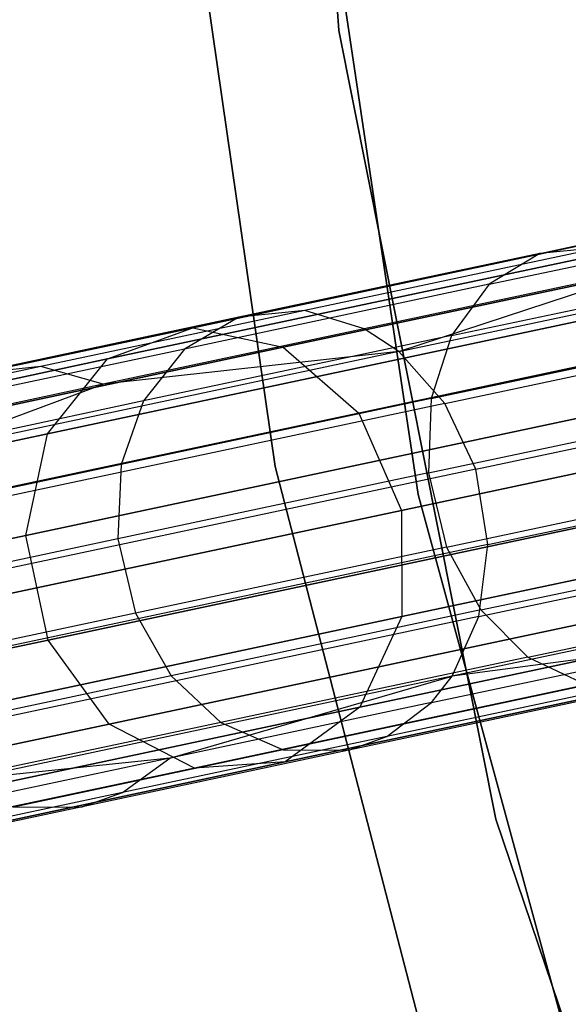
# Model space of a CAD drawing. Extents: x 0.3 to 7.1, y -3.38 to 3.38.
# Tile 21 of 256: x 0.83 to 1.07, y -0.79 to -0.35. Entities that reach past the tile are written whole.
import ezdxf

# ---------------------------------------------------------------- set-up
doc = ezdxf.new("R2010")
doc.units = 0
doc.header["$LTSCALE"] = 2.54
doc.layers.get('0').update_dxf_attribs({"linetype": 'CONTINUOUS'})

# ---------------------------------------------------------------- blocks, each defined once
blk = doc.blocks.new('SINGLES_B_BB_STL')
at = {"color": 0}
for p, q in [((0.9463, 0, 1.7), (0.96982, -0.35895, 1.7)), ((0.96982, -0.35895, 12.7), (0.9463, 0, 12.7)), ((0.9463, 0, 1.7), (0.96982, -0.35895, 1.7)), ((0.96982, -0.35895, 12.7), (0.9463, 0, 12.7)), ((0.95716, -0.24419, 171.7), (1.00527, -0.56644, 171.7)), ((1.00527, -0.56644, 164.1), (0.95716, -0.24419, 164.1)), ((0.95716, -0.24419, 171.7), (1.00527, -0.56644, 171.7)), ((1.00527, -0.56644, 164.1), (0.95716, -0.24419, 164.1)), ((0.94143, -0.5539, 1.9), (0.89722, -0.24748, 1.9)), ((0.89722, -0.24748, 1.7), (0.94143, -0.5539, 1.7)), ((0.89722, -0.24748, 1.7), (0.94143, -0.5539, 1.7)), ((0.94143, -0.5539, 1.9), (0.89722, -0.24748, 1.9)), ((0.96982, -0.35895, 1.7), (0.96982, -0.35895, 12.7)), ((0.96982, -0.35895, 1.7), (1.04, -0.71175, 1.7)), ((1.04, -0.71175, 12.7), (0.96982, -0.35895, 12.7)), ((0.96982, -0.35895, 1.7), (0.96982, -0.35895, 12.7)), ((0.96982, -0.35895, 1.7), (1.04, -0.71175, 1.7)), ((1.04, -0.71175, 12.7), (0.96982, -0.35895, 12.7)), ((1.05975, -0.45865, 40.86029), (1.20837, -0.42706, 41.02991)), ((1.05975, -0.45865, 40.86029), (1.20837, -0.42706, 41.02991)), ((0.90458, -0.49191, 15.40198), (1.1445, -0.44091, 15.06967)), ((0.90458, -0.49191, 15.40198), (1.1445, -0.44091, 15.06967)), ((1.1445, -0.44091, 13.1916), (0.90458, -0.49191, 12.85928)), ((1.1445, -0.44091, 13.1916), (0.90458, -0.49191, 12.85928)), ((0.99663, -0.50259, 40.63241), (1.27155, -0.44416, 40.97328)), ((0.99663, -0.50259, 40.63241), (1.27155, -0.44416, 40.97328)), ((1.03704, -0.47248, 40.88098), (1.18739, -0.44052, 41.05258)), ((1.03704, -0.47248, 40.88098), (1.18739, -0.44052, 41.05258)), ((0.94508, -0.50065, 15.42595), (1.18133, -0.45044, 15.09872)), ((0.94508, -0.50065, 15.42595), (1.18133, -0.45044, 15.09872)), ((1.18133, -0.45044, 13.16255), (0.94508, -0.50065, 12.83532)), ((1.18133, -0.45044, 13.16255), (0.94508, -0.50065, 12.83532)), ((0.86653, -0.50589, 15.37654), (1.11035, -0.45407, 15.03882)), ((0.86653, -0.50589, 15.37654), (1.11035, -0.45407, 15.03882)), ((1.11035, -0.45407, 13.22244), (0.86653, -0.50589, 12.88473)), ((1.11035, -0.45407, 13.22244), (0.86653, -0.50589, 12.88473)), ((1.08752, -0.45591, 40.83744), (0.95468, -0.48415, 40.65827)), ((1.08752, -0.45591, 40.83744), (0.95468, -0.48415, 40.65827)), ((1.08752, -0.45591, 40.83744), (1.05975, -0.45865, 40.86029)), ((1.08752, -0.45591, 40.83744), (1.05975, -0.45865, 40.86029)), ((1.05975, -0.45865, 40.86029), (0.92517, -0.48725, 40.67878)), ((1.05975, -0.45865, 40.86029), (0.92517, -0.48725, 40.67878)), ((1.05975, -0.45865, 40.86029), (1.03704, -0.47248, 40.88098)), ((1.05975, -0.45865, 40.86029), (1.03704, -0.47248, 40.88098)), ((1.11263, -0.46445, 40.81865), (0.98122, -0.49238, 40.64141)), ((1.11263, -0.46445, 40.81865), (0.98122, -0.49238, 40.64141)), ((0.99663, -0.50259, 40.63241), (1.11263, -0.46445, 40.81865)), ((0.99663, -0.50259, 40.63241), (1.11263, -0.46445, 40.81865)), ((1.02016, -0.49545, 40.89853), (1.17199, -0.46317, 41.07181)), ((1.02016, -0.49545, 40.89853), (1.17199, -0.46317, 41.07181)), ((1.01722, -0.52574, 40.62175), (1.29025, -0.46771, 40.96026)), ((1.01722, -0.52574, 40.62175), (1.29025, -0.46771, 40.96026)), ((1.03704, -0.47248, 40.88098), (0.90089, -0.50142, 40.69735)), ((1.03704, -0.47248, 40.88098), (0.90089, -0.50142, 40.69735)), ((1.03704, -0.47248, 40.88098), (1.02016, -0.49545, 40.89853)), ((1.03704, -0.47248, 40.88098), (1.02016, -0.49545, 40.89853)), ((0.95468, -0.48415, 40.65827), (0.83677, -0.50921, 40.46872)), ((0.95468, -0.48415, 40.65827), (0.83677, -0.50921, 40.46872)), ((0.95468, -0.48415, 40.65827), (0.92517, -0.48725, 40.67878)), ((0.95468, -0.48415, 40.65827), (0.92517, -0.48725, 40.67878)), ((0.98122, -0.49238, 40.64141), (0.95468, -0.48415, 40.65827)), ((0.98122, -0.49238, 40.64141), (0.95468, -0.48415, 40.65827)), ((0.97875, -0.53012, 15.44295), (1.21239, -0.48046, 15.11933)), ((0.97875, -0.53012, 15.44295), (1.21239, -0.48046, 15.11933)), ((1.21239, -0.48046, 13.14194), (0.97875, -0.53012, 12.81832)), ((1.21239, -0.48046, 13.14194), (0.97875, -0.53012, 12.81832)), ((0.92517, -0.48725, 40.67878), (0.80572, -0.51264, 40.48675)), ((0.92517, -0.48725, 40.67878), (0.80572, -0.51264, 40.48675)), ((0.83965, -0.53941, 15.35544), (1.0867, -0.48689, 15.01325)), ((0.83965, -0.53941, 15.35544), (1.0867, -0.48689, 15.01325)), ((1.0867, -0.48689, 13.24801), (0.83965, -0.53941, 12.90583)), ((1.0867, -0.48689, 13.24801), (0.83965, -0.53941, 12.90583)), ((0.92517, -0.48725, 40.67878), (0.90089, -0.50142, 40.69735)), ((0.92517, -0.48725, 40.67878), (0.90089, -0.50142, 40.69735)), ((0.71283, -0.53267, 15.76553), (0.90458, -0.49191, 15.40198)), ((0.71283, -0.53267, 15.76553), (0.90458, -0.49191, 15.40198)), ((0.90458, -0.49191, 12.85928), (0.71283, -0.53267, 12.49574)), ((0.90458, -0.49191, 12.85928), (0.71283, -0.53267, 12.49574)), ((0.98122, -0.49238, 40.64141), (0.86459, -0.51717, 40.45389)), ((0.98122, -0.49238, 40.64141), (0.86459, -0.51717, 40.45389)), ((0.86653, -0.50589, 15.37654), (0.90458, -0.49191, 15.40198)), ((0.86653, -0.50589, 15.37654), (0.90458, -0.49191, 15.40198)), ((0.86653, -0.50589, 12.88473), (0.90458, -0.49191, 12.85928)), ((0.86653, -0.50589, 12.88473), (0.90458, -0.49191, 12.85928)), ((0.90458, -0.49191, 15.40198), (0.94508, -0.50065, 15.42595)), ((0.90458, -0.49191, 15.40198), (0.94508, -0.50065, 15.42595)), ((0.90458, -0.49191, 12.85928), (0.94508, -0.50065, 12.83532)), ((0.90458, -0.49191, 12.85928), (0.94508, -0.50065, 12.83532)), ((0.99663, -0.50259, 40.63241), (0.98122, -0.49238, 40.64141)), ((0.99663, -0.50259, 40.63241), (0.98122, -0.49238, 40.64141)), ((1.01108, -0.5236, 40.91068), (1.16393, -0.49111, 41.08512)), ((1.01108, -0.5236, 40.91068), (1.16393, -0.49111, 41.08512)), ((1.02016, -0.49545, 40.89853), (0.88267, -0.52467, 40.7131)), ((1.02016, -0.49545, 40.89853), (0.88267, -0.52467, 40.7131)), ((1.02016, -0.49545, 40.89853), (1.01108, -0.5236, 40.91068)), ((1.02016, -0.49545, 40.89853), (1.01108, -0.5236, 40.91068)), ((1.03102, -0.55515, 40.61662), (1.30312, -0.49732, 40.954)), ((1.03102, -0.55515, 40.61662), (1.30312, -0.49732, 40.954)), ((0.75626, -0.54079, 15.78394), (0.94508, -0.50065, 15.42595)), ((0.75626, -0.54079, 15.78394), (0.94508, -0.50065, 15.42595)), ((0.94508, -0.50065, 12.83532), (0.75626, -0.54079, 12.47733)), ((0.94508, -0.50065, 12.83532), (0.75626, -0.54079, 12.47733)), ((0.90089, -0.50142, 40.69735), (0.78004, -0.52711, 40.50306)), ((0.90089, -0.50142, 40.69735), (0.78004, -0.52711, 40.50306)), ((0.90089, -0.50142, 40.69735), (0.88267, -0.52467, 40.7131)), ((0.90089, -0.50142, 40.69735), (0.88267, -0.52467, 40.7131)), ((0.94508, -0.50065, 15.42595), (0.97875, -0.53012, 15.44295)), ((0.94508, -0.50065, 15.42595), (0.97875, -0.53012, 15.44295)), ((0.94508, -0.50065, 12.83532), (0.97875, -0.53012, 12.81832)), ((0.94508, -0.50065, 12.83532), (0.97875, -0.53012, 12.81832)), ((0.67167, -0.54731, 15.74599), (0.86653, -0.50589, 15.37654)), ((0.67167, -0.54731, 15.74599), (0.86653, -0.50589, 15.37654)), ((0.86653, -0.50589, 12.88473), (0.67167, -0.54731, 12.51528)), ((0.86653, -0.50589, 12.88473), (0.67167, -0.54731, 12.51528)), ((0.99663, -0.50259, 40.63241), (0.77999, -0.54864, 40.25049)), ((0.99663, -0.50259, 40.63241), (0.77999, -0.54864, 40.25049)), ((0.83965, -0.53941, 15.35544), (0.86653, -0.50589, 15.37654)), ((0.83965, -0.53941, 15.35544), (0.86653, -0.50589, 15.37654)), ((0.83965, -0.53941, 12.90583), (0.86653, -0.50589, 12.88473)), ((0.83965, -0.53941, 12.90583), (0.86653, -0.50589, 12.88473)), ((0.99663, -0.50259, 40.63241), (0.86459, -0.51717, 40.45389)), ((0.99663, -0.50259, 40.63241), (0.86459, -0.51717, 40.45389)), ((1.01722, -0.52574, 40.62175), (0.99663, -0.50259, 40.63241)), ((1.01722, -0.52574, 40.62175), (0.99663, -0.50259, 40.63241)), ((0.83677, -0.50921, 40.46872), (0.7344, -0.53097, 40.26994)), ((0.83677, -0.50921, 40.46872), (0.7344, -0.53097, 40.26994)), ((0.83677, -0.50921, 40.46872), (0.80572, -0.51264, 40.48675)), ((0.83677, -0.50921, 40.46872), (0.80572, -0.51264, 40.48675)), ((0.86459, -0.51717, 40.45389), (0.83677, -0.50921, 40.46872)), ((0.86459, -0.51717, 40.45389), (0.83677, -0.50921, 40.46872)), ((0.86459, -0.51717, 40.45389), (0.76331, -0.5387, 40.25726)), ((0.86459, -0.51717, 40.45389), (0.76331, -0.5387, 40.25726)), ((0.77999, -0.54864, 40.25049), (0.86459, -0.51717, 40.45389)), ((0.77999, -0.54864, 40.25049), (0.86459, -0.51717, 40.45389)), ((1.01108, -0.5236, 40.91068), (0.87267, -0.55302, 40.724)), ((1.01108, -0.5236, 40.91068), (0.87267, -0.55302, 40.724)), ((1.01108, -0.5236, 40.91068), (1.01, -0.55678, 40.91723)), ((1.01108, -0.5236, 40.91068), (1.01, -0.55678, 40.91723)), ((0.88267, -0.52467, 40.7131), (0.76064, -0.55061, 40.51691)), ((0.88267, -0.52467, 40.7131), (0.76064, -0.55061, 40.51691)), ((1.01722, -0.52574, 40.62175), (0.80208, -0.57147, 40.24247)), ((1.01722, -0.52574, 40.62175), (0.80208, -0.57147, 40.24247)), ((0.88267, -0.52467, 40.7131), (0.87267, -0.55302, 40.724)), ((0.88267, -0.52467, 40.7131), (0.87267, -0.55302, 40.724)), ((1.23058, -0.52411, 15.12676), (0.99787, -0.57357, 15.44909)), ((1.23058, -0.52411, 15.12676), (0.99787, -0.57357, 15.44909)), ((0.99787, -0.57357, 12.81218), (1.23058, -0.52411, 13.13451)), ((0.99787, -0.57357, 12.81218), (1.23058, -0.52411, 13.13451)), ((1.01, -0.55678, 40.91723), (1.1634, -0.52417, 41.09231)), ((1.01, -0.55678, 40.91723), (1.1634, -0.52417, 41.09231)), ((1.03102, -0.55515, 40.61662), (1.01722, -0.52574, 40.62175)), ((1.03102, -0.55515, 40.61662), (1.01722, -0.52574, 40.62175)), ((0.79201, -0.56982, 15.79699), (0.97875, -0.53012, 15.44295)), ((0.79201, -0.56982, 15.79699), (0.97875, -0.53012, 15.44295)), ((0.97875, -0.53012, 12.81832), (0.79201, -0.56982, 12.46428)), ((0.97875, -0.53012, 12.81832), (0.79201, -0.56982, 12.46428)), ((0.83009, -0.58477, 15.34353), (1.07896, -0.53187, 14.99881)), ((0.83009, -0.58477, 15.34353), (1.07896, -0.53187, 14.99881)), ((1.07896, -0.53187, 13.26245), (0.83009, -0.58477, 12.91774)), ((1.07896, -0.53187, 13.26245), (0.83009, -0.58477, 12.91774)), ((0.97875, -0.53012, 15.44295), (0.99787, -0.57357, 15.44909)), ((0.97875, -0.53012, 15.44295), (0.99787, -0.57357, 15.44909)), ((0.97875, -0.53012, 12.81832), (0.99787, -0.57357, 12.81218)), ((0.97875, -0.53012, 12.81832), (0.99787, -0.57357, 12.81218)), ((1.03645, -0.58887, 40.6178), (1.30877, -0.53099, 40.95544)), ((1.03645, -0.58887, 40.6178), (1.30877, -0.53099, 40.95544)), ((0.6422, -0.58137, 15.72978), (0.83965, -0.53941, 15.35544)), ((0.6422, -0.58137, 15.72978), (0.83965, -0.53941, 15.35544)), ((0.83965, -0.53941, 12.90583), (0.6422, -0.58137, 12.53148)), ((0.83965, -0.53941, 12.90583), (0.6422, -0.58137, 12.53148)), ((0.83009, -0.58477, 15.34353), (0.83965, -0.53941, 15.35544)), ((0.83009, -0.58477, 15.34353), (0.83965, -0.53941, 15.35544)), ((0.83009, -0.58477, 12.91774), (0.83965, -0.53941, 12.90583)), ((0.83009, -0.58477, 12.91774), (0.83965, -0.53941, 12.90583)), ((0.87267, -0.55302, 40.724), (0.74981, -0.57913, 40.52649)), ((0.87267, -0.55302, 40.724), (0.74981, -0.57913, 40.52649)), ((0.87267, -0.55302, 40.724), (0.87109, -0.58631, 40.72988)), ((0.87267, -0.55302, 40.724), (0.87109, -0.58631, 40.72988)), ((1.01908, -0.8536, 1.9), (0.94143, -0.5539, 1.9)), ((0.94143, -0.5539, 1.7), (1.01908, -0.8536, 1.7)), ((0.94143, -0.5539, 1.7), (1.01908, -0.8536, 1.7)), ((0.94143, -0.5539, 1.7), (0.94143, -0.5539, 1.9)), ((1.01908, -0.8536, 1.9), (0.94143, -0.5539, 1.9)), ((0.94143, -0.5539, 1.7), (0.94143, -0.5539, 1.9)), ((1.03102, -0.55515, 40.61662), (0.81659, -0.60073, 40.23862)), ((1.03102, -0.55515, 40.61662), (0.81659, -0.60073, 40.23862)), ((1.01, -0.55678, 40.91723), (0.87109, -0.58631, 40.72988)), ((1.01, -0.55678, 40.91723), (0.87109, -0.58631, 40.72988)), ((1.01, -0.55678, 40.91723), (1.01796, -0.59007, 40.91652)), ((1.01, -0.55678, 40.91723), (1.01796, -0.59007, 40.91652)), ((1.01796, -0.59007, 40.91652), (1.1713, -0.55748, 41.09153)), ((1.01796, -0.59007, 40.91652), (1.1713, -0.55748, 41.09153)), ((1.03645, -0.58887, 40.6178), (1.03102, -0.55515, 40.61662)), ((1.03645, -0.58887, 40.6178), (1.03102, -0.55515, 40.61662)), ((1.03243, -0.62111, 40.6252), (1.30607, -0.56295, 40.96447)), ((1.03243, -0.62111, 40.6252), (1.30607, -0.56295, 40.96447)), ((1.00527, -0.56644, 171.7), (1.09115, -0.88074, 171.7)), ((1.09115, -0.88074, 164.1), (1.00527, -0.56644, 164.1)), ((1.00527, -0.56644, 171.7), (1.09115, -0.88074, 171.7)), ((1.00527, -0.56644, 171.7), (1.00527, -0.56644, 164.1)), ((1.09115, -0.88074, 164.1), (1.00527, -0.56644, 164.1)), ((1.00527, -0.56644, 171.7), (1.00527, -0.56644, 164.1)), ((0.99807, -0.62104, 15.44295), (1.23172, -0.57137, 15.11933)), ((0.99807, -0.62104, 15.44295), (1.23172, -0.57137, 15.11933)), ((1.23172, -0.57137, 13.14194), (0.99807, -0.62104, 12.81832)), ((1.23172, -0.57137, 13.14194), (0.99807, -0.62104, 12.81832)), ((0.99787, -0.57357, 15.44909), (0.81188, -0.6131, 15.8017)), ((0.99787, -0.57357, 15.44909), (0.81188, -0.6131, 15.8017)), ((0.81188, -0.6131, 12.45957), (0.99787, -0.57357, 12.81218)), ((0.81188, -0.6131, 12.45957), (0.99787, -0.57357, 12.81218)), ((0.99787, -0.57357, 15.44909), (0.99807, -0.62104, 15.44295)), ((0.99787, -0.57357, 15.44909), (0.99807, -0.62104, 15.44295)), ((0.99787, -0.57357, 12.81218), (0.99807, -0.62104, 12.81832)), ((0.99787, -0.57357, 12.81218), (0.99807, -0.62104, 12.81832)), ((0.84004, -0.63158, 15.34353), (1.08891, -0.57868, 14.99881)), ((0.84004, -0.63158, 15.34353), (1.08891, -0.57868, 14.99881)), ((1.08891, -0.57868, 13.26245), (0.84004, -0.63158, 12.91774)), ((1.08891, -0.57868, 13.26245), (0.84004, -0.63158, 12.91774)), ((0.63118, -0.62704, 15.72064), (0.83009, -0.58477, 15.34353)), ((0.63118, -0.62704, 15.72064), (0.83009, -0.58477, 15.34353)), ((0.83009, -0.58477, 12.91774), (0.63118, -0.62704, 12.54063)), ((0.83009, -0.58477, 12.91774), (0.63118, -0.62704, 12.54063)), ((0.84004, -0.63158, 15.34353), (0.83009, -0.58477, 15.34353)), ((0.84004, -0.63158, 15.34353), (0.83009, -0.58477, 15.34353)), ((0.84004, -0.63158, 12.91774), (0.83009, -0.58477, 12.91774)), ((0.84004, -0.63158, 12.91774), (0.83009, -0.58477, 12.91774)), ((0.87109, -0.58631, 40.72988), (0.7478, -0.61251, 40.53166)), ((0.87109, -0.58631, 40.72988), (0.7478, -0.61251, 40.53166)), ((1.03645, -0.58887, 40.6178), (0.82187, -0.63449, 40.2395)), ((1.03645, -0.58887, 40.6178), (0.82187, -0.63449, 40.2395)), ((0.87109, -0.58631, 40.72988), (0.8791, -0.61959, 40.72924)), ((0.87109, -0.58631, 40.72988), (0.8791, -0.61959, 40.72924)), ((1.29632, -0.58914, 40.97904), (1.02055, -0.64776, 40.63713)), ((1.29632, -0.58914, 40.97904), (1.02055, -0.64776, 40.63713)), ((1.03243, -0.62111, 40.6252), (1.03645, -0.58887, 40.6178)), ((1.03243, -0.62111, 40.6252), (1.03645, -0.58887, 40.6178)), ((1.03329, -0.61814, 40.90897), (1.186, -0.58569, 41.08325)), ((1.03329, -0.61814, 40.90897), (1.186, -0.58569, 41.08325)), ((1.01796, -0.59007, 40.91652), (0.8791, -0.61959, 40.72924)), ((1.01796, -0.59007, 40.91652), (0.8791, -0.61959, 40.72924)), ((1.01796, -0.59007, 40.91652), (1.03329, -0.61814, 40.90897)), ((1.01796, -0.59007, 40.91652), (1.03329, -0.61814, 40.90897)), ((1.05437, -0.63925, 40.89558), (1.20596, -0.60703, 41.06859)), ((1.05437, -0.63925, 40.89558), (1.20596, -0.60703, 41.06859)), ((0.9793, -0.66165, 15.42595), (1.21555, -0.61144, 15.09872)), ((0.9793, -0.66165, 15.42595), (1.21555, -0.61144, 15.09872)), ((1.21555, -0.61144, 13.16255), (0.9793, -0.66165, 12.83532)), ((1.21555, -0.61144, 13.16255), (0.9793, -0.66165, 12.83532)), ((0.8791, -0.61959, 40.72924), (0.75585, -0.64578, 40.5311)), ((0.8791, -0.61959, 40.72924), (0.75585, -0.64578, 40.5311)), ((0.86722, -0.66913, 15.35544), (1.11427, -0.61662, 15.01325)), ((0.86722, -0.66913, 15.35544), (1.11427, -0.61662, 15.01325)), ((1.11427, -0.61662, 13.24801), (0.86722, -0.66913, 12.90583)), ((1.11427, -0.61662, 13.24801), (0.86722, -0.66913, 12.90583)), ((0.8791, -0.61959, 40.72924), (0.89501, -0.64754, 40.72246)), ((0.8791, -0.61959, 40.72924), (0.89501, -0.64754, 40.72246)), ((1.03329, -0.61814, 40.90897), (0.89501, -0.64754, 40.72246)), ((1.03329, -0.61814, 40.90897), (0.89501, -0.64754, 40.72246)), ((1.03329, -0.61814, 40.90897), (1.05437, -0.63925, 40.89558)), ((1.03329, -0.61814, 40.90897), (1.05437, -0.63925, 40.89558)), ((0.81133, -0.66073, 15.79699), (0.99807, -0.62104, 15.44295)), ((0.81133, -0.66073, 15.79699), (0.99807, -0.62104, 15.44295)), ((0.99807, -0.62104, 12.81832), (0.81133, -0.66073, 12.46428)), ((0.99807, -0.62104, 12.81832), (0.81133, -0.66073, 12.46428)), ((1.03243, -0.62111, 40.6252), (0.8168, -0.66695, 40.24506)), ((1.03243, -0.62111, 40.6252), (0.8168, -0.66695, 40.24506)), ((0.99807, -0.62104, 15.44295), (0.9793, -0.66165, 15.42595)), ((0.99807, -0.62104, 15.44295), (0.9793, -0.66165, 15.42595)), ((0.99807, -0.62104, 12.81832), (0.9793, -0.66165, 12.83532)), ((0.99807, -0.62104, 12.81832), (0.9793, -0.66165, 12.83532)), ((1.02055, -0.64776, 40.63713), (1.03243, -0.62111, 40.6252)), ((1.02055, -0.64776, 40.63713), (1.03243, -0.62111, 40.6252)), ((0.64113, -0.67386, 15.72064), (0.84004, -0.63158, 15.34353)), ((0.64113, -0.67386, 15.72064), (0.84004, -0.63158, 15.34353)), ((0.84004, -0.63158, 12.91774), (0.64113, -0.67386, 12.54063)), ((0.84004, -0.63158, 12.91774), (0.64113, -0.67386, 12.54063)), ((0.86722, -0.66913, 15.35544), (0.84004, -0.63158, 15.34353)), ((0.86722, -0.66913, 15.35544), (0.84004, -0.63158, 15.34353)), ((0.86722, -0.66913, 12.90583), (0.84004, -0.63158, 12.91774)), ((0.86722, -0.66913, 12.90583), (0.84004, -0.63158, 12.91774)), ((1.01129, -0.65958, 40.64513), (1.14302, -0.63158, 40.82279)), ((1.01129, -0.65958, 40.64513), (1.14302, -0.63158, 40.82279)), ((1.14302, -0.63158, 40.82279), (1.02055, -0.64776, 40.63713)), ((1.14302, -0.63158, 40.82279), (1.02055, -0.64776, 40.63713)), ((0.90541, -0.68881, 15.37654), (1.14923, -0.63699, 15.03882)), ((0.90541, -0.68881, 15.37654), (1.14923, -0.63699, 15.03882)), ((1.14923, -0.63699, 13.22244), (0.90541, -0.68881, 12.88473)), ((1.14923, -0.63699, 13.22244), (0.90541, -0.68881, 12.88473)), ((0.94586, -0.68611, 15.40198), (1.18578, -0.63512, 15.06967)), ((0.94586, -0.68611, 15.40198), (1.18578, -0.63512, 15.06967)), ((1.18578, -0.63512, 13.1916), (0.94586, -0.68611, 12.85928)), ((1.18578, -0.63512, 13.1916), (0.94586, -0.68611, 12.85928)), ((1.05437, -0.63925, 40.89558), (0.91711, -0.66843, 40.71046)), ((1.05437, -0.63925, 40.89558), (0.91711, -0.66843, 40.71046)), ((1.05437, -0.63925, 40.89558), (1.08086, -0.65177, 40.87638)), ((1.05437, -0.63925, 40.89558), (1.08086, -0.65177, 40.87638)), ((1.1244, -0.64644, 40.84035), (0.99134, -0.67472, 40.66089)), ((1.1244, -0.64644, 40.84035), (0.99134, -0.67472, 40.66089)), ((0.89501, -0.64754, 40.72246), (0.77227, -0.67363, 40.52514)), ((0.89501, -0.64754, 40.72246), (0.77227, -0.67363, 40.52514)), ((1.02055, -0.64776, 40.63713), (0.80324, -0.69395, 40.25404)), ((1.02055, -0.64776, 40.63713), (0.80324, -0.69395, 40.25404)), ((0.89437, -0.68443, 40.45716), (1.02055, -0.64776, 40.63713)), ((0.89437, -0.68443, 40.45716), (1.02055, -0.64776, 40.63713)), ((0.89501, -0.64754, 40.72246), (0.91711, -0.66843, 40.71046)), ((0.89501, -0.64754, 40.72246), (0.91711, -0.66843, 40.71046)), ((1.01129, -0.65958, 40.64513), (1.02055, -0.64776, 40.63713)), ((1.01129, -0.65958, 40.64513), (1.02055, -0.64776, 40.63713)), ((1.08086, -0.65177, 40.87638), (0.94506, -0.68064, 40.69322)), ((1.08086, -0.65177, 40.87638), (0.94506, -0.68064, 40.69322)), ((1.10842, -0.6523, 40.85424), (0.9743, -0.68081, 40.67335)), ((1.10842, -0.6523, 40.85424), (0.9743, -0.68081, 40.67335)), ((1.01129, -0.65958, 40.64513), (0.89437, -0.68443, 40.45716)), ((1.01129, -0.65958, 40.64513), (0.89437, -0.68443, 40.45716)), ((0.99134, -0.67472, 40.66089), (1.01129, -0.65958, 40.64513)), ((0.99134, -0.67472, 40.66089), (1.01129, -0.65958, 40.64513)), ((0.79048, -0.70179, 15.78394), (0.9793, -0.66165, 15.42595)), ((0.79048, -0.70179, 15.78394), (0.9793, -0.66165, 15.42595)), ((0.9793, -0.66165, 12.83532), (0.79048, -0.70179, 12.47733)), ((0.9793, -0.66165, 12.83532), (0.79048, -0.70179, 12.47733)), ((0.9793, -0.66165, 15.42595), (0.94586, -0.68611, 15.40198)), ((0.9793, -0.66165, 15.42595), (0.94586, -0.68611, 15.40198)), ((0.9793, -0.66165, 12.83532), (0.94586, -0.68611, 12.85928)), ((0.9793, -0.66165, 12.83532), (0.94586, -0.68611, 12.85928)), ((0.66978, -0.7111, 15.72978), (0.86722, -0.66913, 15.35544)), ((0.66978, -0.7111, 15.72978), (0.86722, -0.66913, 15.35544)), ((0.86722, -0.66913, 12.90583), (0.66978, -0.7111, 12.53148)), ((0.86722, -0.66913, 12.90583), (0.66978, -0.7111, 12.53148)), ((0.91711, -0.66843, 40.71046), (0.79528, -0.69432, 40.51458)), ((0.91711, -0.66843, 40.71046), (0.79528, -0.69432, 40.51458)), ((0.90541, -0.68881, 15.37654), (0.86722, -0.66913, 15.35544)), ((0.90541, -0.68881, 15.37654), (0.86722, -0.66913, 15.35544)), ((0.90541, -0.68881, 12.88473), (0.86722, -0.66913, 12.90583)), ((0.90541, -0.68881, 12.88473), (0.86722, -0.66913, 12.90583)), ((0.91711, -0.66843, 40.71046), (0.94506, -0.68064, 40.69322)), ((0.91711, -0.66843, 40.71046), (0.94506, -0.68064, 40.69322)), ((0.99134, -0.67472, 40.66089), (0.87324, -0.69983, 40.47101)), ((0.99134, -0.67472, 40.66089), (0.87324, -0.69983, 40.47101)), ((0.9743, -0.68081, 40.67335), (0.99134, -0.67472, 40.66089)), ((0.9743, -0.68081, 40.67335), (0.99134, -0.67472, 40.66089)), ((0.94506, -0.68064, 40.69322), (0.82452, -0.70626, 40.49943)), ((0.94506, -0.68064, 40.69322), (0.82452, -0.70626, 40.49943)), ((0.9743, -0.68081, 40.67335), (0.85526, -0.70611, 40.48197)), ((0.9743, -0.68081, 40.67335), (0.85526, -0.70611, 40.48197)), ((0.94506, -0.68064, 40.69322), (0.9743, -0.68081, 40.67335)), ((0.94506, -0.68064, 40.69322), (0.9743, -0.68081, 40.67335)), ((0.75411, -0.72687, 15.76553), (0.94586, -0.68611, 15.40198)), ((0.75411, -0.72687, 15.76553), (0.94586, -0.68611, 15.40198)), ((0.94586, -0.68611, 12.85928), (0.75411, -0.72687, 12.49574)), ((0.94586, -0.68611, 12.85928), (0.75411, -0.72687, 12.49574)), ((0.89437, -0.68443, 40.45716), (0.79286, -0.70601, 40.26006)), ((0.89437, -0.68443, 40.45716), (0.79286, -0.70601, 40.26006)), ((0.89437, -0.68443, 40.45716), (0.80324, -0.69395, 40.25404)), ((0.89437, -0.68443, 40.45716), (0.80324, -0.69395, 40.25404)), ((0.87324, -0.69983, 40.47101), (0.89437, -0.68443, 40.45716)), ((0.87324, -0.69983, 40.47101), (0.89437, -0.68443, 40.45716)), ((0.94586, -0.68611, 15.40198), (0.90541, -0.68881, 15.37654)), ((0.94586, -0.68611, 15.40198), (0.90541, -0.68881, 15.37654)), ((0.94586, -0.68611, 12.85928), (0.90541, -0.68881, 12.88473)), ((0.94586, -0.68611, 12.85928), (0.90541, -0.68881, 12.88473)), ((0.71055, -0.73023, 15.74599), (0.90541, -0.68881, 15.37654)), ((0.71055, -0.73023, 15.74599), (0.90541, -0.68881, 15.37654)), ((0.90541, -0.68881, 12.88473), (0.71055, -0.73023, 12.51528)), ((0.90541, -0.68881, 12.88473), (0.71055, -0.73023, 12.51528)), ((0.87324, -0.69983, 40.47101), (0.7707, -0.72162, 40.27191)), ((0.87324, -0.69983, 40.47101), (0.7707, -0.72162, 40.27191)), ((0.85526, -0.70611, 40.48197), (0.87324, -0.69983, 40.47101)), ((0.85526, -0.70611, 40.48197), (0.87324, -0.69983, 40.47101)), ((0.85526, -0.70611, 40.48197), (0.75191, -0.72808, 40.28129)), ((0.85526, -0.70611, 40.48197), (0.75191, -0.72808, 40.28129)), ((0.82452, -0.70626, 40.49943), (0.85526, -0.70611, 40.48197)), ((0.82452, -0.70626, 40.49943), (0.85526, -0.70611, 40.48197)), ((1.04, -0.71175, 1.7), (1.04, -0.71175, 12.7)), ((1.04, -0.71175, 1.7), (1.15563, -1.05238, 1.7)), ((1.15563, -1.05238, 12.7), (1.04, -0.71175, 12.7)), ((1.04, -0.71175, 1.7), (1.04, -0.71175, 12.7)), ((1.04, -0.71175, 1.7), (1.15563, -1.05238, 1.7)), ((1.15563, -1.05238, 12.7), (1.04, -0.71175, 12.7))]:
    blk.add_line(p, q, dxfattribs=at)

msp = doc.modelspace()

# ---------------------------------------------------------------- block references
at = {"color": 0}
msp.add_blockref('SINGLES_B_BB_STL', (0, 0), dxfattribs=at)

doc.saveas('drawing.dxf')
